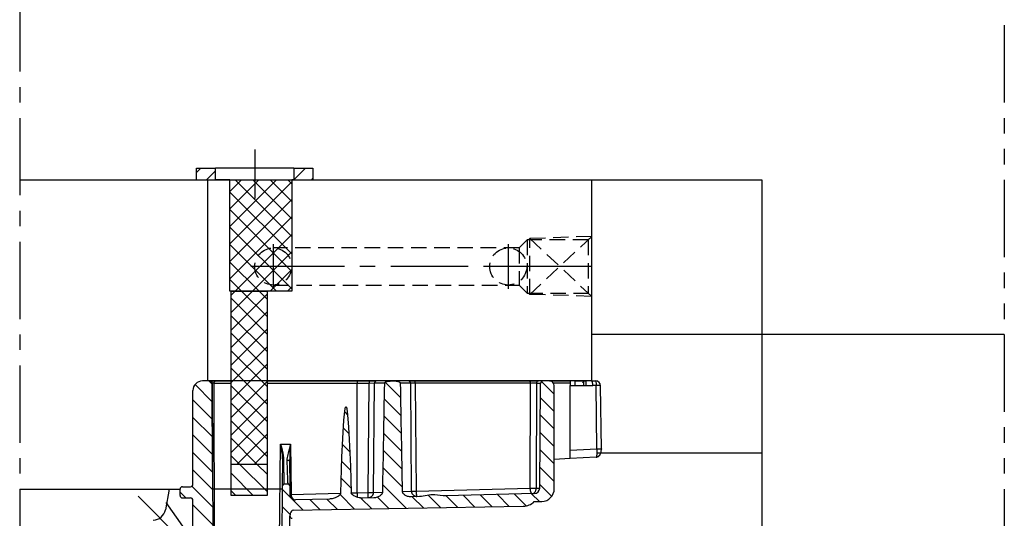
# Model space of a CAD drawing. Extents: x 2651 to 7771, y -1163 to 1075.
# Tile 13 of 256: x 3461 to 3620, y -658 to -577. Entities that reach past the tile are written whole.
import ezdxf

# ---------------------------------------------------------------- set-up
doc = ezdxf.new("R2010")
doc.units = 0
doc.header["$LTSCALE"] = 10
for name, pattern in [('CENTER', [2, 1.25, -0.25, 0.25, -0.25]), ('HIDDEN', [0.375, 0.25, -0.125]), ('PHANTOM', [2.5, 1.25, -0.25, 0.25, -0.25, 0.25, -0.25])]:
    doc.linetypes.add(name, pattern=pattern)
doc.layers.get('0').update_dxf_attribs({"linetype": 'CONTINUOUS'})
for name, color, linetype in [('1', 7, 'CONTINUOUS'), ('100081000', 7, 'CONTINUOUS'), ('23', 7, 'CONTINUOUS'), ('CEN', 1, 'CENTER'), ('COOL', 150, 'HIDDEN'), ('DIVIDE', 5, 'PHANTOM'), ('WARNINGS', 7, 'CONTINUOUS')]:
    doc.layers.add(name, color=color, linetype=linetype)

msp = doc.modelspace()

# ---------------------------------------------------------------- linework, layer by layer
for p, q in [((3460.684, -603.358), (3580.684, -603.358)), ((3491.093, -635.87), (3491.093, -603.358)), ((3553.184, -635.87), (3553.184, -603.358)), ((3580.684, -603.358), (3580.684, -733.358)), ((3580.684, -603.358), (3580.684, -733.358)), ((3619.905, -628.358), (3553.184, -628.358)), ((3607.169, -628.358), (3553.184, -628.358)), ((3553.983, -647.467), (3580.684, -647.467)), ((3460.684, -653.358), (3486.618, -653.358)), ((3484.831, -653.358), (3484.241, -656.705)), ((3503.087, -653.358), (3491.753, -653.358)), ((3489.398, -662.651), (3484.392, -655.502))]:
    msp.add_line(p, q)
msp.add_arc((3482.271, -656.358), 2, 270, 350)
at = {"layer": '1', "color": 7, "linetype": 'Continuous'}
for p, q in [((3491.363, -635.87), (3491.103, -635.87)), ((3492.4, -635.87), (3491.406, -635.87)), ((3492.689, -635.87), (3492.4, -635.87)), ((3493.9, -635.87), (3492.689, -635.87)), ((3494.556, -635.87), (3493.991, -635.87)), ((3502.641, -635.87), (3494.557, -635.87)), ((3503.405, -635.87), (3502.641, -635.87)), ((3503.999, -635.87), (3503.405, -635.87)), ((3517.336, -635.87), (3504.61, -635.87)), ((3534.176, -635.87), (3517.336, -635.87)), ((3540.349, -635.87), (3534.176, -635.87)), ((3540.551, -635.87), (3540.349, -635.87)), ((3540.908, -635.87), (3540.551, -635.87)), ((3545.015, -635.87), (3542.053, -635.87)), ((3552.114, -635.87), (3545.015, -635.87)), ((3553.184, -635.87), (3552.115, -635.87))]:
    msp.add_line(p, q, dxfattribs=at)
msp.add_ellipse((3552.115, -636.259), major_axis=(0.399, 0), ratio=0.9733415, start_param=1.5707963, end_param=3.1285027, dxfattribs=at)
for points in [[(3491.093, -635.87), (3491.098, -635.87), (3491.103, -635.87), (3491.107, -635.87)], [(3491.362, -635.87), (3491.367, -635.87), (3491.371, -635.87), (3491.376, -635.87)]]:
    msp.add_open_spline(points, degree=3, dxfattribs=at)
for points, degree, knots in [([(3491.376, -635.87), (3491.419, -635.872), (3491.463, -635.88), (3491.504, -635.896), (3491.544, -635.912), (3491.583, -635.935), (3491.616, -635.963), (3491.65, -635.991), (3491.679, -636.026), (3491.701, -636.064), (3491.722, -636.101), (3491.738, -636.143), (3491.746, -636.186), (3491.751, -636.21), (3491.753, -636.234), (3491.753, -636.259)], 3, [0.01861547, 0.01861547, 0.01861547, 0.01861547, 0.23442485, 0.23442485, 0.23442485, 0.45021672, 0.45021672, 0.45021672, 0.66554608, 0.66554608, 0.66554608, 0.88017186, 0.88017186, 0.88017186, 1, 1, 1, 1]), ([(3504.61, -635.87), (3504.47, -635.87), (3504.356, -635.87), (3504.242, -635.87), (3504.162, -635.87), (3504.082, -635.87), (3504.04, -635.87), (3504.001, -635.87), (3503.996, -635.87)], 2, [0, 0, 0, 0.25, 0.25, 0.5, 0.5, 0.75, 0.75, 1, 1, 1]), ([(3542.053, -635.87), (3541.996, -635.87), (3541.928, -635.87), (3541.861, -635.87), (3541.785, -635.87), (3541.711, -635.87), (3541.63, -635.87), (3541.551, -635.87), (3541.47, -635.87), (3541.39, -635.87), (3541.311, -635.87), (3541.233, -635.87), (3541.16, -635.87), (3541.089, -635.87), (3541.024, -635.87), (3540.961, -635.87), (3540.908, -635.87)], 2, [0, 0, 0, 0.125, 0.125, 0.25, 0.25, 0.375, 0.375, 0.5, 0.5, 0.625, 0.625, 0.75, 0.75, 0.875, 0.875, 1, 1, 1])]:
    msp.add_open_spline(points, degree=degree, knots=knots, dxfattribs=at)
at = {"layer": '100081000', "color": 42, "linetype": 'Continuous'}
for p, q in [((3491.414, -635.87), (3490.245, -635.87)), ((3491.444, -635.87), (3492.441, -635.87)), ((3491.802, -636.257), (3491.925, -664.369)), ((3492.441, -635.87), (3494.884, -635.87)), ((3500.684, -635.87), (3515.278, -635.87)), ((3515.278, -635.87), (3517.239, -635.87)), ((3515.278, -635.87), (3515.278, -636.256)), ((3515.278, -653.941), (3515.278, -636.256)), ((3517.239, -635.87), (3518.332, -635.87)), ((3518.022, -636.254), (3517.869, -653.896)), ((3518.039, -636.254), (3518.022, -636.254)), ((3523.542, -635.87), (3518.393, -635.87)), ((3523.554, -635.87), (3523.542, -635.87)), ((3523.594, -635.87), (3524.565, -635.87)), ((3523.909, -636.254), (3523.898, -636.254)), ((3524.061, -653.686), (3523.909, -636.254)), ((3524.565, -635.87), (3543.066, -635.87)), ((3543.066, -635.87), (3544.577, -635.87)), ((3545.314, -635.87), (3544.577, -635.87)), ((3544.777, -653.191), (3544.925, -636.255)), ((3546.353, -635.87), (3545.314, -635.87)), ((3546.353, -635.87), (3549.721, -635.87)), ((3547.13, -653.282), (3547.13, -636.647)), ((3550.437, -635.87), (3549.721, -635.87)), ((3549.721, -635.87), (3549.721, -636.607)), ((3549.721, -647.068), (3549.721, -636.607)), ((3550.437, -635.87), (3551.838, -635.87)), ((3551.838, -635.87), (3552.206, -635.87)), ((3553.185, -635.87), (3552.206, -635.87)), ((3553.185, -635.87), (3553.847, -635.87)), ((3554.75, -646.874), (3554.625, -636.638)), ((3488.691, -652.581), (3488.691, -637.425)), ((3549.721, -647.136), (3549.721, -647.068)), ((3549.721, -648.429), (3549.721, -647.136)), ((3549.721, -647.27), (3549.721, -647.168)), ((3503.188, -652.786), (3503.223, -648.756)), ((3504.327, -648.837), (3504.362, -652.786)), ((3549.721, -648.429), (3547.13, -648.565)), ((3553.893, -648.211), (3549.721, -648.429)), ((3553.925, -648.183), (3553.918, -648.194)), ((3503.087, -664.369), (3503.188, -652.786)), ((3503.447, -652.529), (3504.103, -652.529)), ((3504.362, -652.786), (3504.374, -654.202)), ((3486.618, -654.394), (3486.618, -653.358)), ((3487.007, -652.969), (3488.302, -652.969)), ((3517.862, -653.896), (3517.864, -653.896)), ((3517.864, -653.896), (3517.869, -653.896)), ((3524.061, -653.686), (3524.063, -653.686)), ((3524.063, -653.686), (3524.064, -653.686)), ((3543.894, -654.09), (3529.596, -654.464)), ((3487.007, -654.783), (3488.302, -654.783)), ((3488.691, -691.313), (3488.691, -655.172)), ((3510.793, -654.957), (3505.305, -655.1)), ((3517.974, -654.769), (3516.154, -654.816)), ((3525.332, -654.576), (3524, -654.611)), ((3543.892, -655.386), (3545.112, -655.354)), ((3504.929, -656.773), (3542.126, -656.124)), ((3504.382, -660.749), (3504.382, -657.682))]:
    msp.add_line(p, q, dxfattribs=at)
at = {"layer": '100081000', "color": 253, "linetype": 'Continuous'}
for p, q in [((3491.831, -636.257), (3491.802, -636.257)), ((3491.863, -650.293), (3491.831, -636.257)), ((3492.08, -636.256), (3492.145, -664.369)), ((3494.884, -636.256), (3492.08, -636.256)), ((3515.278, -636.256), (3500.684, -636.256)), ((3517.216, -636.256), (3515.278, -636.256)), ((3517.047, -653.894), (3517.216, -636.256)), ((3518.023, -636.254), (3517.216, -636.256)), ((3519.657, -636.254), (3518.039, -636.254)), ((3523.898, -636.254), (3522.271, -636.254)), ((3523.909, -636.254), (3523.898, -636.254)), ((3524.613, -636.255), (3523.909, -636.254)), ((3524.613, -636.255), (3524.791, -653.688)), ((3543.296, -636.255), (3524.613, -636.255)), ((3543.249, -653.194), (3543.296, -636.255)), ((3544.24, -636.255), (3544.203, -653.194)), ((3544.24, -636.255), (3544.925, -636.255)), ((3549.721, -636.254), (3547.023, -636.254)), ((3549.721, -636.607), (3550.478, -636.607)), ((3550.478, -636.607), (3551.879, -636.603)), ((3551.879, -636.603), (3552.247, -636.607)), ((3552.247, -636.607), (3553.356, -636.607)), ((3553.356, -636.607), (3553.356, -636.607)), ((3553.888, -636.607), (3553.356, -636.607)), ((3554.013, -646.843), (3553.888, -636.607)), ((3502.679, -664.369), (3502.835, -646.11)), ((3502.835, -646.11), (3504.496, -646.11)), ((3504.496, -646.11), (3504.567, -654.202)), ((3549.721, -647.068), (3554.013, -646.843)), ((3554.013, -646.843), (3554.015, -646.911)), ((3504.567, -654.231), (3512.579, -654.014)), ((3504.567, -654.202), (3504.567, -654.231)), ((3514.292, -653.968), (3515.278, -653.941)), ((3515.278, -653.941), (3517.047, -653.894)), ((3515.278, -653.941), (3515.278, -654.672)), ((3517.869, -653.896), (3519.34, -653.846)), ((3522.586, -653.736), (3524.061, -653.686)), ((3524.791, -653.688), (3543.249, -653.194)), ((3543.249, -653.194), (3543.25, -653.229)), ((3544.203, -653.204), (3544.777, -653.191)), ((3544.203, -653.194), (3544.203, -653.204))]:
    msp.add_line(p, q, dxfattribs=at)
for points in [[(3491.444, -635.87, 0), (3491.511, -635.876, 0), (3491.576, -635.893, 0), (3491.637, -635.922, 0), (3491.693, -635.961, 0), (3491.74, -636.009, 0), (3491.779, -636.064, 0), (3491.808, -636.126, 0), (3491.825, -636.191, 0), (3491.831, -636.257, 0)], [(3492.08, -636.256, 0), (3492.076, -636.255, 0), (3492.072, -636.255, 0), (3492.066, -636.254, 0), (3492.061, -636.253, 0), (3492.054, -636.253, 0), (3492.047, -636.252, 0), (3492.04, -636.252, 0), (3492.033, -636.251, 0), (3492.024, -636.251, 0), (3492.016, -636.25, 0), (3492.007, -636.25, 0), (3491.998, -636.25, 0), (3491.988, -636.25, 0), (3491.979, -636.249, 0), (3491.969, -636.249, 0), (3491.96, -636.249, 0), (3491.95, -636.249, 0), (3491.941, -636.249, 0), (3491.931, -636.249, 0), (3491.922, -636.249, 0), (3491.913, -636.249, 0), (3491.904, -636.25, 0), (3491.895, -636.25, 0), (3491.887, -636.25, 0), (3491.879, -636.251, 0), (3491.872, -636.251, 0), (3491.865, -636.252, 0), (3491.859, -636.252, 0), (3491.853, -636.253, 0), (3491.848, -636.253, 0), (3491.844, -636.254, 0), (3491.84, -636.254, 0), (3491.836, -636.255, 0), (3491.834, -636.256, 0), (3491.832, -636.256, 0), (3491.831, -636.257, 0)], [(3492.441, -635.87, 0), (3492.378, -635.876, 0), (3492.317, -635.893, 0), (3492.261, -635.922, 0), (3492.209, -635.961, 0), (3492.165, -636.009, 0), (3492.128, -636.064, 0), (3492.102, -636.126, 0), (3492.086, -636.191, 0), (3492.08, -636.256, 0)], [(3517.239, -635.87, 0), (3517.235, -635.876, 0), (3517.231, -635.893, 0), (3517.227, -635.922, 0), (3517.224, -635.961, 0), (3517.221, -636.009, 0), (3517.219, -636.064, 0), (3517.217, -636.126, 0), (3517.216, -636.191, 0), (3517.216, -636.256, 0)], [(3524.565, -635.87, 0), (3524.573, -635.876, 0), (3524.581, -635.893, 0), (3524.589, -635.922, 0), (3524.596, -635.961, 0), (3524.602, -636.009, 0), (3524.607, -636.064, 0), (3524.61, -636.126, 0), (3524.612, -636.191, 0), (3524.613, -636.255, 0)], [(3543.066, -635.87, 0), (3543.106, -635.876, 0), (3543.145, -635.893, 0), (3543.181, -635.922, 0), (3543.214, -635.961, 0), (3543.242, -636.009, 0), (3543.265, -636.064, 0), (3543.282, -636.126, 0), (3543.292, -636.191, 0), (3543.296, -636.255, 0)], [(3544.577, -635.87, 0), (3544.519, -635.876, 0), (3544.462, -635.893, 0), (3544.409, -635.922, 0), (3544.361, -635.961, 0), (3544.319, -636.009, 0), (3544.285, -636.064, 0), (3544.26, -636.126, 0), (3544.245, -636.191, 0), (3544.24, -636.255, 0)], [(3550.437, -635.87, 0), (3550.444, -635.882, 0), (3550.451, -635.917, 0), (3550.458, -635.974, 0), (3550.464, -636.052, 0), (3550.469, -636.148, 0), (3550.473, -636.259, 0), (3550.476, -636.381, 0), (3550.477, -636.512, 0), (3550.478, -636.607, 0)], [(3551.838, -635.87, 0), (3551.845, -635.895, 0), (3551.852, -635.942, 0), (3551.859, -636.01, 0), (3551.864, -636.098, 0), (3551.869, -636.203, 0), (3551.874, -636.321, 0), (3551.877, -636.448, 0), (3551.878, -636.582, 0), (3551.879, -636.603, 0)], [(3552.206, -635.87, 0), (3552.213, -635.882, 0), (3552.22, -635.917, 0), (3552.226, -635.974, 0), (3552.232, -636.052, 0), (3552.237, -636.148, 0), (3552.241, -636.259, 0), (3552.244, -636.381, 0), (3552.246, -636.512, 0), (3552.247, -636.607, 0)], [(3553.847, -635.87, 0), (3553.854, -635.882, 0), (3553.861, -635.917, 0), (3553.868, -635.974, 0), (3553.874, -636.052, 0), (3553.879, -636.148, 0), (3553.883, -636.259, 0), (3553.886, -636.381, 0), (3553.887, -636.512, 0), (3553.888, -636.607, 0)], [(3554.625, -636.638, 0), (3554.613, -636.631, 0), (3554.578, -636.625, 0), (3554.52, -636.619, 0), (3554.442, -636.614, 0), (3554.347, -636.61, 0), (3554.236, -636.608, 0), (3554.113, -636.606, 0), (3553.982, -636.606, 0), (3553.888, -636.607, 0)], [(3502.835, -646.11, 0), (3502.994, -646.592, 0), (3503.13, -647.072, 0), (3503.239, -647.547, 0), (3503.302, -647.918, 0), (3503.344, -648.287, 0), (3503.359, -648.654, 0)], [(3503.223, -648.756, 0), (3503.209, -648.267, 0), (3503.163, -647.777, 0), (3503.09, -647.284, 0), (3502.975, -646.698, 0), (3502.835, -646.11, 0)], [(3503.951, -648.732, 0), (3503.962, -648.499, 0), (3503.995, -648.26, 0), (3504.042, -648.016, 0), (3504.096, -647.772, 0), (3504.155, -647.527, 0), (3504.217, -647.281, 0), (3504.314, -646.893, 0), (3504.409, -646.502, 0), (3504.496, -646.11, 0)], [(3504.496, -646.11, 0), (3504.387, -647.64, 0), (3504.346, -648.24, 0), (3504.327, -648.837, 0)], [(3554.015, -646.911, 0), (3554.018, -647.003, 0), (3554.019, -647.096, 0), (3554.02, -647.191, 0), (3554.02, -647.286, 0), (3554.019, -647.381, 0), (3554.017, -647.46, 0), (3554.015, -647.537, 0), (3554.011, -647.613, 0), (3554.007, -647.687, 0), (3554.002, -647.758, 0), (3553.996, -647.827, 0), (3553.99, -647.885, 0), (3553.983, -647.944, 0), (3553.974, -648.002, 0), (3553.964, -648.058, 0), (3553.952, -648.109, 0), (3553.94, -648.15, 0), (3553.928, -648.177, 0), (3553.925, -648.183, 0)], [(3554.013, -646.843, 0), (3554.147, -646.842, 0), (3554.276, -646.843, 0), (3554.396, -646.845, 0), (3554.502, -646.848, 0), (3554.593, -646.852, 0), (3554.665, -646.857, 0), (3554.716, -646.863, 0), (3554.744, -646.869, 0), (3554.747, -646.871, 0)], [(3554.747, -646.871, 0), (3554.75, -646.874, 0)], [(3503.223, -648.756, 0), (3503.227, -648.736, 0), (3503.239, -648.716, 0), (3503.258, -648.698, 0), (3503.284, -648.681, 0), (3503.316, -648.667, 0), (3503.354, -648.656, 0), (3503.359, -648.654, 0)], [(3503.359, -648.654, 0), (3503.361, -649.153, 0), (3503.363, -649.619, 0), (3503.367, -650.056, 0), (3503.371, -650.463, 0), (3503.377, -650.837, 0), (3503.382, -651.173, 0), (3503.389, -651.475, 0), (3503.396, -651.741, 0), (3503.404, -651.979, 0), (3503.412, -652.174, 0), (3503.42, -652.328, 0), (3503.429, -652.439, 0), (3503.438, -652.506, 0), (3503.447, -652.529, 0)], [(3504.327, -648.837, 0), (3504.323, -648.816, 0), (3504.311, -648.796, 0), (3504.292, -648.777, 0), (3504.266, -648.76, 0), (3504.234, -648.745, 0), (3504.197, -648.733, 0), (3504.156, -648.725, 0), (3504.112, -648.72, 0), (3504.067, -648.718, 0), (3504.022, -648.721, 0), (3503.979, -648.726, 0), (3503.951, -648.732, 0)], [(3504.103, -652.529, 0), (3504.093, -652.502, 0), (3504.082, -652.424, 0), (3504.071, -652.296, 0), (3504.059, -652.116, 0), (3504.047, -651.886, 0), (3504.034, -651.611, 0), (3504.021, -651.289, 0), (3504.009, -650.952, 0), (3503.997, -650.575, 0), (3503.985, -650.165, 0), (3503.973, -649.722, 0), (3503.962, -649.244, 0), (3503.951, -648.732, 0)], [(3504.374, -654.202, 0), (3504.376, -654.202, 0), (3504.382, -654.202, 0), (3504.392, -654.203, 0), (3504.405, -654.203, 0), (3504.421, -654.203, 0), (3504.439, -654.203, 0), (3504.459, -654.203, 0), (3504.481, -654.203, 0), (3504.504, -654.202, 0), (3504.526, -654.202, 0), (3504.548, -654.202, 0), (3504.567, -654.202, 0)], [(3504.567, -654.231, 0), (3504.547, -654.232, 0), (3504.525, -654.233, 0), (3504.502, -654.234, 0), (3504.48, -654.235, 0), (3504.458, -654.236, 0), (3504.438, -654.236, 0), (3504.42, -654.237, 0), (3504.404, -654.237, 0), (3504.391, -654.237, 0), (3504.382, -654.237, 0), (3504.377, -654.236, 0), (3504.375, -654.236, 0)], [(3504.567, -654.231, 0), (3504.57, -654.277, 0), (3504.575, -654.322, 0), (3504.581, -654.366, 0), (3504.589, -654.41, 0), (3504.598, -654.452, 0), (3504.609, -654.492, 0), (3504.623, -654.537, 0), (3504.638, -654.581, 0), (3504.655, -654.622, 0), (3504.672, -654.661, 0), (3504.707, -654.726, 0), (3504.743, -654.784, 0), (3504.782, -654.836, 0), (3504.822, -654.882, 0), (3504.863, -654.923, 0), (3504.947, -654.991, 0), (3505.035, -655.042, 0), (3505.123, -655.076, 0), (3505.214, -655.096, 0), (3505.305, -655.1, 0)], [(3517.013, -654.794, 0), (3517.022, -654.78, 0), (3517.031, -654.739, 0), (3517.039, -654.672, 0), (3517.044, -654.581, 0), (3517.049, -654.469, 0), (3517.051, -654.339, 0), (3517.052, -654.196, 0), (3517.05, -654.043, 0), (3517.047, -653.894, 0)], [(3517.047, -653.894, 0), (3517.203, -653.895, 0), (3517.353, -653.896, 0), (3517.492, -653.897, 0), (3517.615, -653.898, 0), (3517.72, -653.898, 0), (3517.802, -653.898, 0), (3517.859, -653.897, 0), (3517.862, -653.897, 0)], [(3524.064, -653.691, 0), (3524.134, -653.691, 0), (3524.228, -653.691, 0), (3524.343, -653.691, 0), (3524.475, -653.69, 0), (3524.62, -653.689, 0), (3524.773, -653.688, 0), (3524.791, -653.688, 0)], [(3524.791, -653.688, 0), (3524.797, -653.845, 0), (3524.806, -653.998, 0), (3524.819, -654.14, 0), (3524.834, -654.269, 0), (3524.851, -654.38, 0), (3524.87, -654.469, 0), (3524.891, -654.535, 0), (3524.911, -654.574, 0), (3524.931, -654.587, 0)], [(3543.249, -653.194, 0), (3543.346, -653.195, 0), (3543.451, -653.196, 0), (3543.562, -653.196, 0), (3543.675, -653.197, 0), (3543.787, -653.197, 0), (3543.893, -653.197, 0), (3543.992, -653.196, 0), (3544.08, -653.195, 0), (3544.154, -653.195, 0), (3544.203, -653.194, 0)], [(3543.25, -653.229, 0), (3543.347, -653.23, 0), (3543.452, -653.23, 0), (3543.563, -653.23, 0), (3543.676, -653.228, 0), (3543.788, -653.226, 0), (3543.894, -653.222, 0), (3543.993, -653.218, 0), (3544.08, -653.213, 0), (3544.154, -653.208, 0), (3544.203, -653.204, 0)], [(3543.553, -654.099, 0), (3543.532, -654.097, 0), (3543.511, -654.089, 0), (3543.49, -654.076, 0), (3543.469, -654.057, 0), (3543.447, -654.033, 0), (3543.427, -654.003, 0), (3543.408, -653.971, 0), (3543.389, -653.934, 0), (3543.371, -653.893, 0), (3543.354, -653.847, 0), (3543.337, -653.798, 0), (3543.322, -653.745, 0), (3543.308, -653.688, 0), (3543.295, -653.628, 0), (3543.284, -653.565, 0), (3543.274, -653.5, 0), (3543.265, -653.434, 0), (3543.258, -653.367, 0), (3543.253, -653.298, 0), (3543.25, -653.229, 0)], [(3543.553, -654.099, 0), (3543.608, -654.095, 0), (3543.662, -654.085, 0), (3543.715, -654.07, 0), (3543.767, -654.049, 0), (3543.817, -654.023, 0), (3543.864, -653.991, 0), (3543.907, -653.957, 0), (3543.948, -653.919, 0), (3543.986, -653.877, 0), (3544.022, -653.83, 0), (3544.055, -653.779, 0), (3544.086, -653.725, 0), (3544.113, -653.668, 0), (3544.137, -653.607, 0), (3544.157, -653.543, 0), (3544.174, -653.477, 0), (3544.187, -653.41, 0), (3544.196, -653.342, 0), (3544.201, -653.274, 0), (3544.203, -653.204, 0)]]:
    msp.add_polyline3d(points, dxfattribs=at)
at = {"layer": '100081000', "color": 42, "linetype": 'Continuous'}
for points in [[(3519.657, -636.254, 0), (3519.658, -636.239, 0), (3519.661, -636.223, 0), (3519.664, -636.208, 0), (3519.669, -636.193, 0), (3519.676, -636.179, 0), (3519.683, -636.164, 0), (3519.692, -636.15, 0), (3519.701, -636.137, 0), (3519.719, -636.116, 0), (3519.738, -636.097, 0), (3519.759, -636.079, 0), (3519.781, -636.062, 0), (3519.823, -636.035, 0), (3519.868, -636.012, 0), (3519.915, -635.992, 0), (3519.963, -635.975, 0), (3520.116, -635.933, 0), (3520.273, -635.908, 0), (3520.433, -635.893, 0), (3520.592, -635.884, 0), (3521.083, -635.876, 0), (3521.573, -635.9, 0), (3521.694, -635.914, 0), (3521.815, -635.935, 0), (3521.933, -635.964, 0), (3521.986, -635.982, 0), (3522.037, -636.002, 0), (3522.087, -636.026, 0), (3522.119, -636.043, 0), (3522.148, -636.063, 0), (3522.177, -636.085, 0), (3522.203, -636.109, 0), (3522.216, -636.123, 0), (3522.227, -636.137, 0), (3522.238, -636.153, 0), (3522.248, -636.169, 0), (3522.254, -636.183, 0), (3522.26, -636.197, 0), (3522.265, -636.211, 0), (3522.268, -636.226, 0), (3522.27, -636.241, 0), (3522.271, -636.254, 0)], [(3553.356, -636.607, 0), (3553.355, -636.532, 0), (3553.353, -636.459, 0), (3553.349, -636.387, 0), (3553.343, -636.318, 0), (3553.336, -636.252, 0), (3553.327, -636.19, 0), (3553.317, -636.132, 0), (3553.306, -636.079, 0), (3553.293, -636.032, 0), (3553.28, -635.99, 0), (3553.266, -635.954, 0), (3553.25, -635.924, 0), (3553.235, -635.9, 0), (3553.218, -635.884, 0), (3553.202, -635.873, 0), (3553.185, -635.87, 0)], [(3512.59, -654.017, 0), (3512.797, -648.177, 0), (3512.928, -645.195, 0), (3513.114, -642.217, 0), (3513.262, -640.732, 0), (3513.323, -640.364, 0), (3513.342, -640.273, 0), (3513.367, -640.182, 0), (3513.377, -640.153, 0), (3513.388, -640.124, 0), (3513.401, -640.095, 0), (3513.405, -640.087, 0), (3513.41, -640.079, 0), (3513.415, -640.071, 0), (3513.421, -640.064, 0), (3513.428, -640.057, 0), (3513.431, -640.054, 0), (3513.434, -640.052, 0), (3513.438, -640.05, 0), (3513.44, -640.049, 0), (3513.443, -640.048, 0), (3513.445, -640.047, 0), (3513.447, -640.047, 0), (3513.449, -640.047, 0), (3513.451, -640.047, 0), (3513.454, -640.047, 0), (3513.456, -640.047, 0), (3513.457, -640.047, 0), (3513.46, -640.048, 0), (3513.463, -640.049, 0), (3513.465, -640.05, 0), (3513.468, -640.052, 0), (3513.471, -640.054, 0), (3513.475, -640.057, 0), (3513.478, -640.06, 0), (3513.481, -640.064, 0), (3513.49, -640.075, 0), (3513.497, -640.087, 0), (3513.504, -640.099, 0), (3513.509, -640.112, 0), (3513.539, -640.191, 0), (3513.56, -640.272, 0), (3513.578, -640.355, 0), (3513.657, -640.85, 0), (3513.712, -641.348, 0), (3513.869, -643.343, 0), (3513.978, -645.341, 0), (3514.164, -649.649, 0), (3514.31, -653.959, 0)], [(3554.547, -647.743, 0), (3554.485, -647.862, 0), (3554.403, -647.969, 0), (3554.305, -648.059, 0), (3554.193, -648.129, 0), (3554.07, -648.179, 0), (3553.941, -648.206, 0), (3553.893, -648.211, 0)], [(3553.925, -648.182, 0), (3553.968, -648.177, 0), (3554.011, -648.17, 0), (3554.055, -648.159, 0), (3554.097, -648.145, 0), (3554.14, -648.129, 0), (3554.182, -648.11, 0), (3554.222, -648.088, 0), (3554.262, -648.063, 0), (3554.314, -648.025, 0), (3554.363, -647.982, 0), (3554.41, -647.935, 0), (3554.454, -647.884, 0), (3554.495, -647.828, 0), (3554.533, -647.769, 0), (3554.574, -647.692, 0), (3554.611, -647.611, 0), (3554.644, -647.526, 0), (3554.671, -647.437, 0), (3554.695, -647.345, 0), (3554.711, -647.267, 0), (3554.724, -647.188, 0), (3554.734, -647.108, 0), (3554.741, -647.028, 0), (3554.746, -646.949, 0), (3554.747, -646.871, 0)], [(3554.748, -646.877, 0), (3554.729, -646.884, 0)], [(3554.75, -646.874, 0), (3554.748, -646.877, 0)], [(3553.918, -648.194, 0), (3553.911, -648.202, 0), (3553.905, -648.206, 0), (3553.9, -648.209, 0), (3553.893, -648.211, 0)], [(3512.59, -654.017, 0), (3512.589, -654.035, 0), (3512.586, -654.053, 0), (3512.582, -654.071, 0), (3512.577, -654.089, 0), (3512.571, -654.107, 0), (3512.564, -654.124, 0), (3512.553, -654.148, 0), (3512.54, -654.171, 0), (3512.525, -654.194, 0), (3512.501, -654.226, 0), (3512.475, -654.258, 0), (3512.423, -654.313, 0), (3512.366, -654.364, 0), (3512.307, -654.412, 0), (3512.212, -654.48, 0), (3512.113, -654.544, 0), (3511.899, -654.662, 0), (3511.674, -654.763, 0), (3511.516, -654.821, 0), (3511.355, -654.87, 0), (3511.191, -654.91, 0), (3510.994, -654.942, 0), (3510.894, -654.952, 0), (3510.793, -654.957, 0)], [(3516.154, -654.816, 0), (3515.961, -654.813, 0), (3515.769, -654.792, 0), (3515.574, -654.756, 0), (3515.382, -654.706, 0), (3515.183, -654.64, 0), (3514.989, -654.56, 0), (3514.86, -654.498, 0), (3514.735, -654.429, 0), (3514.615, -654.352, 0), (3514.536, -654.294, 0), (3514.497, -654.262, 0), (3514.461, -654.229, 0), (3514.426, -654.194, 0), (3514.393, -654.157, 0), (3514.373, -654.129, 0), (3514.355, -654.101, 0), (3514.339, -654.071, 0), (3514.329, -654.048, 0), (3514.321, -654.025, 0), (3514.316, -654.008, 0), (3514.313, -653.991, 0), (3514.311, -653.974, 0), (3514.31, -653.959, 0)], [(3517.862, -653.896, 0), (3517.859, -653.96, 0), (3517.852, -654.025, 0), (3517.839, -654.091, 0), (3517.821, -654.157, 0), (3517.798, -654.223, 0), (3517.774, -654.278, 0), (3517.747, -654.331, 0), (3517.716, -654.382, 0), (3517.69, -654.42, 0), (3517.663, -654.456, 0), (3517.633, -654.491, 0), (3517.602, -654.524, 0), (3517.558, -654.566, 0), (3517.512, -654.605, 0), (3517.464, -654.641, 0), (3517.414, -654.672, 0), (3517.364, -654.701, 0), (3517.312, -654.725, 0), (3517.25, -654.749, 0), (3517.189, -654.768, 0), (3517.128, -654.782, 0), (3517.069, -654.79, 0), (3517.013, -654.794, 0)], [(3519.34, -653.846, 0), (3519.338, -653.89, 0), (3519.331, -653.934, 0), (3519.32, -653.977, 0), (3519.306, -654.019, 0), (3519.283, -654.074, 0), (3519.254, -654.126, 0), (3519.222, -654.175, 0), (3519.186, -654.222, 0), (3519.121, -654.295, 0), (3519.05, -654.362, 0), (3518.974, -654.423, 0), (3518.894, -654.479, 0), (3518.765, -654.555, 0), (3518.631, -654.62, 0), (3518.491, -654.674, 0), (3518.348, -654.716, 0), (3518.225, -654.743, 0), (3518.1, -654.761, 0), (3517.974, -654.769, 0)], [(3524, -654.611, 0), (3523.853, -654.608, 0), (3523.707, -654.593, 0), (3523.562, -654.565, 0), (3523.421, -654.526, 0), (3523.307, -654.486, 0), (3523.195, -654.438, 0), (3523.088, -654.382, 0), (3522.985, -654.319, 0), (3522.888, -654.247, 0), (3522.826, -654.194, 0), (3522.769, -654.137, 0), (3522.716, -654.075, 0), (3522.687, -654.035, 0), (3522.661, -653.993, 0), (3522.638, -653.949, 0), (3522.619, -653.904, 0), (3522.603, -653.857, 0), (3522.594, -653.817, 0), (3522.588, -653.777, 0), (3522.586, -653.736, 0)], [(3524.931, -654.587, 0), (3524.893, -654.586, 0), (3524.851, -654.582, 0), (3524.806, -654.575, 0), (3524.758, -654.564, 0), (3524.707, -654.549, 0), (3524.654, -654.53, 0), (3524.622, -654.516, 0), (3524.59, -654.502, 0), (3524.557, -654.486, 0), (3524.525, -654.468, 0), (3524.493, -654.449, 0), (3524.461, -654.428, 0), (3524.43, -654.406, 0), (3524.4, -654.383, 0), (3524.371, -654.359, 0), (3524.343, -654.333, 0), (3524.315, -654.306, 0), (3524.289, -654.278, 0), (3524.265, -654.249, 0), (3524.241, -654.219, 0), (3524.219, -654.188, 0), (3524.194, -654.149, 0), (3524.171, -654.108, 0), (3524.15, -654.067, 0), (3524.132, -654.025, 0), (3524.111, -653.968, 0), (3524.094, -653.911, 0), (3524.081, -653.854, 0), (3524.072, -653.797, 0), (3524.066, -653.741, 0), (3524.064, -653.686, 0)], [(3529.596, -654.464, 0), (3529.144, -654.449, 0), (3528.694, -654.396, 0), (3527.791, -654.287, 0), (3527.484, -654.281, 0), (3527.177, -654.299, 0), (3526.866, -654.34, 0), (3526.557, -654.396, 0), (3525.949, -654.512, 0), (3525.642, -654.554, 0), (3525.332, -654.576, 0)]]:
    msp.add_polyline3d(points, dxfattribs=at)
for centre, radius, start, end in [((3490.245, -637.425), 1.554, 90, 180), ((3491.414, -636.259), 0.389, 0.25, 90), ((3518.428, -636.255), 0.387, 95.13503, 179.88425), ((9477.225, -751.945), 5958.691, 178.8875033, 179.0566883), ((-2409.813, -751.519), 5933.204, 0.944312, 1.1131625), ((3523.51, -636.256), 0.388, 0.26925, 85.23973), ((3545.314, -636.259), 0.389, 90, 179.5), ((3546.353, -636.647), 0.777, 0, 90), ((3553.847, -636.647), 0.777, 0.69987, 90), ((3488.302, -652.581), 0.389, 270, 0), ((3503.447, -652.788), 0.259, 90, 179.5), ((3504.103, -652.788), 0.259, 0.5, 90), ((3487.007, -653.358), 0.389, 90, 180), ((3487.007, -654.394), 0.389, 180, 270), ((3505.281, -654.194), 0.907, 180.5, 271.5), ((3543.87, -653.183), 0.907, 271.5, 359.5), ((3545.058, -653.282), 2.073, 271.5, 0), ((3488.302, -655.172), 0.389, 0, 90), ((3542.081, -653.533), 2.591, 271, 314.35164), ((3505.678, -657.682), 1.295, 144.94226, 180), ((3504.935, -657.162), 0.389, 91, 144.94226), ((3504.771, -657.69), 0.389, 180, 269)]:
    msp.add_arc(centre, radius, start, end, dxfattribs=at)
at = {"layer": '100081000', "color": 253, "linetype": 'Continuous'}
msp.add_arc((3543.843, -695.503), 59.249, 89.61638, 90.5297, dxfattribs=at)
at = {"layer": '23', "color": 1, "linetype": 'Continuous'}
for p, q in [((3489.264, -603.358), (3489.264, -601.458)), ((3489.264, -601.458), (3492.334, -601.458)), ((3492.334, -603.358), (3492.334, -601.458)), ((3505.034, -601.458), (3492.334, -601.458)), ((3505.034, -601.458), (3505.034, -603.358)), ((3505.034, -601.458), (3508.104, -601.458)), ((3508.104, -601.458), (3508.104, -603.358)), ((3489.264, -603.358), (3492.334, -603.358)), ((3494.684, -603.358), (3492.334, -603.358)), ((3505.034, -603.358), (3504.684, -603.358)), ((3505.034, -603.358), (3508.104, -603.358))]:
    msp.add_line(p, q, dxfattribs=at)
at = {"layer": '23', "color": 4, "linetype": 'Continuous'}
for p, q in [((3494.684, -621.358), (3494.684, -603.358)), ((3494.684, -603.358), (3504.684, -603.358)), ((3504.684, -603.358), (3504.684, -621.358)), ((3494.884, -621.358), (3494.684, -621.358)), ((3500.684, -621.358), (3494.884, -621.358)), ((3494.884, -649.358), (3494.884, -621.358)), ((3500.684, -621.358), (3494.884, -621.358)), ((3504.684, -621.358), (3500.684, -621.358)), ((3500.684, -621.358), (3500.684, -649.358)), ((3494.884, -654.369), (3494.884, -649.358)), ((3500.684, -649.358), (3500.684, -654.369)), ((3500.684, -654.369), (3494.884, -654.369))]:
    msp.add_line(p, q, dxfattribs=at)
at = {"layer": '23', "color": 15, "linetype": 'Continuous'}
for p, q in [((3494.684, -621.358), (3494.684, -603.358)), ((3494.684, -603.358), (3504.684, -603.358)), ((3504.684, -603.358), (3504.684, -621.358)), ((3494.884, -621.358), (3494.684, -621.358)), ((3494.884, -649.358), (3494.884, -621.358)), ((3494.884, -621.358), (3500.684, -621.358)), ((3500.684, -621.358), (3494.884, -621.358)), ((3500.684, -621.358), (3500.684, -649.358)), ((3504.684, -621.358), (3500.684, -621.358)), ((3500.684, -649.358), (3494.884, -649.358))]:
    msp.add_line(p, q, dxfattribs=at)
at = {"layer": 'CEN', "color": 2}
msp.add_line((3460.684, -553.358), (3460.684, -803.858), dxfattribs=at)
at = {"layer": 'CEN'}
msp.add_line((3488.691, -663.358), (3478.691, -653.358), dxfattribs=at)
at = {"layer": 'COOL', "color": 1, "linetype": 'CENTER'}
for p, q in [((3501.684, -613.758), (3501.684, -620.958)), ((3539.684, -613.758), (3539.684, -620.958)), ((3505.284, -617.358), (3498.084, -617.358)), ((3553.184, -617.358), (3501.684, -617.358)), ((3543.284, -617.358), (3536.084, -617.358))]:
    msp.add_line(p, q, dxfattribs=at)
at = {"layer": 'COOL'}
for points in [[(3553.184, -612.508), (3543.184, -612.849), (3542.975, -613.058)], [(3553.184, -612.508), (3543.184, -621.867), (3543.184, -612.849), (3553.184, -622.208)], [(3553.184, -612.508), (3552.635, -613.058), (3552.635, -621.658), (3553.184, -622.208)], [(3541.467, -614.358), (3501.684, -614.358)], [(3542.766, -613.058), (3541.467, -614.358), (3541.467, -620.358), (3542.766, -621.658)], [(3552.635, -613.058), (3542.766, -613.058), (3542.766, -621.658), (3552.635, -621.658)], [(3501.684, -620.358), (3541.467, -620.358)], [(3553.184, -622.208), (3543.184, -621.867), (3542.975, -621.658)]]:
    msp.add_lwpolyline(points, dxfattribs=at)
for centre in [(3501.684, -617.358), (3539.684, -617.358)]:
    msp.add_circle(centre, 3, dxfattribs=at)
at = {"layer": 'DIVIDE'}
msp.add_line((3619.905, -553.358), (3619.905, -803.858), dxfattribs=at)
at = {"layer": 'WARNINGS', "color": 1, "linetype": 'CENTER'}
msp.add_line((3498.684, -598.458), (3498.684, -606.358), dxfattribs=at)
at = {"layer": 'WARNINGS', "color": 253, "linetype": 'Continuous'}
for p, q in [((3489.957, -601.458), (3489.264, -602.151)), ((3506.927, -601.458), (3505.034, -603.351)), ((3492.334, -601.909), (3490.885, -603.358)), ((3502.199, -603.358), (3494.684, -610.873)), ((3499.37, -603.358), (3494.684, -608.044)), ((3496.542, -603.358), (3494.684, -605.216)), ((3504.684, -612.505), (3495.537, -603.358)), ((3504.684, -609.677), (3498.365, -603.358)), ((3504.684, -606.848), (3501.194, -603.358)), ((3504.684, -604.02), (3504.022, -603.358)), ((3508.104, -603.11), (3507.856, -603.358)), ((3504.684, -603.701), (3494.684, -613.701)), ((3504.684, -615.334), (3494.684, -605.334)), ((3504.684, -606.53), (3494.684, -616.53)), ((3504.684, -618.162), (3494.684, -608.162)), ((3504.684, -609.358), (3494.684, -619.358)), ((3504.684, -620.99), (3494.684, -610.99)), ((3504.684, -612.186), (3495.513, -621.358)), ((3502.223, -621.358), (3494.684, -613.819)), ((3504.684, -615.015), (3498.341, -621.358)), ((3499.395, -621.358), (3494.684, -616.647)), ((3504.684, -617.843), (3501.169, -621.358)), ((3496.566, -621.358), (3494.684, -619.476)), ((3504.684, -620.672), (3503.998, -621.358)), ((3498.341, -621.358), (3494.884, -624.815)), ((3495.513, -621.358), (3494.884, -621.986)), ((3500.684, -621.843), (3494.884, -627.643)), ((3500.684, -628.304), (3494.884, -622.504)), ((3500.684, -625.476), (3496.566, -621.358)), ((3500.684, -622.647), (3499.395, -621.358)), ((3500.684, -624.672), (3494.884, -630.472)), ((3500.684, -631.133), (3494.884, -625.333)), ((3500.684, -627.5), (3494.884, -633.3)), ((3500.684, -633.961), (3494.884, -628.161)), ((3500.684, -630.329), (3494.884, -636.129)), ((3500.684, -636.789), (3494.884, -630.989)), ((3500.684, -633.157), (3494.884, -638.957)), ((3500.684, -639.618), (3494.884, -633.818)), ((3491.815, -639.234), (3489.033, -636.452)), ((3491.803, -636.393), (3491.279, -635.87)), ((3500.684, -635.985), (3494.884, -641.785)), ((3500.684, -642.446), (3494.884, -636.646)), ((3522.316, -638.622), (3519.767, -636.073)), ((3547.13, -637.981), (3545.09, -635.941)), ((3491.828, -642.075), (3488.691, -638.938)), ((3500.684, -638.814), (3494.884, -644.614)), ((3500.684, -645.275), (3494.884, -639.475)), ((3522.371, -641.506), (3519.61, -638.745)), ((3547.13, -640.809), (3544.905, -638.584)), ((3500.684, -641.642), (3494.884, -647.442)), ((3513.71, -641.33), (3513.248, -640.868)), ((3522.423, -644.386), (3519.557, -641.52)), ((3547.13, -643.638), (3544.88, -641.388)), ((3491.84, -644.916), (3488.691, -641.767)), ((3500.684, -648.103), (3494.884, -642.303)), ((3491.852, -647.757), (3488.691, -644.595)), ((3500.684, -644.471), (3495.797, -649.358)), ((3513.925, -644.374), (3513.035, -643.483)), ((3522.475, -647.267), (3519.507, -644.298)), ((3547.13, -646.466), (3544.856, -644.191)), ((3499.11, -649.358), (3494.884, -645.132)), ((3514.064, -647.341), (3512.885, -646.162)), ((3491.865, -650.598), (3488.691, -647.424)), ((3496.282, -649.358), (3494.884, -647.96)), ((3500.684, -647.299), (3498.625, -649.358)), ((3522.525, -650.145), (3519.457, -647.077)), ((3547.13, -649.295), (3544.831, -646.995)), ((3500.684, -653.76), (3496.282, -649.358)), ((3500.684, -650.932), (3499.11, -649.358)), ((3514.186, -650.291), (3512.772, -648.877)), ((3491.877, -653.438), (3488.691, -650.252)), ((3498.465, -654.369), (3494.884, -650.788)), ((3522.574, -653.022), (3519.408, -649.857)), ((3547.13, -652.123), (3544.807, -649.799)), ((3514.285, -653.219), (3512.675, -651.609)), ((3523.178, -656.454), (3519.361, -652.638)), ((3546.711, -654.532), (3544.782, -652.603)), ((3487.565, -654.783), (3486.618, -653.836)), ((3491.89, -656.279), (3488.516, -652.905)), ((3495.636, -654.369), (3494.884, -653.617)), ((3506.498, -656.746), (3503.182, -653.43)), ((3514.838, -656.6), (3512.485, -654.247)), ((3528.737, -656.357), (3526.743, -654.363)), ((3534.297, -656.26), (3532.427, -654.39)), ((3537.077, -656.212), (3535.183, -654.318)), ((3539.857, -656.163), (3537.94, -654.246)), ((3542.595, -656.073), (3540.696, -654.174)), ((3544.715, -655.364), (3543.452, -654.102)), ((3491.902, -659.12), (3488.691, -655.909)), ((3509.278, -656.697), (3507.621, -655.04)), ((3512.058, -656.649), (3510.377, -654.968)), ((3517.618, -656.551), (3515.869, -654.803)), ((3520.398, -656.503), (3518.547, -654.653)), ((3525.957, -656.406), (3524.158, -654.607)), ((3531.517, -656.309), (3529.671, -654.462)), ((3504.399, -657.475), (3503.158, -656.234))]:
    msp.add_line(p, q, dxfattribs=at)

doc.saveas('drawing.dxf')
